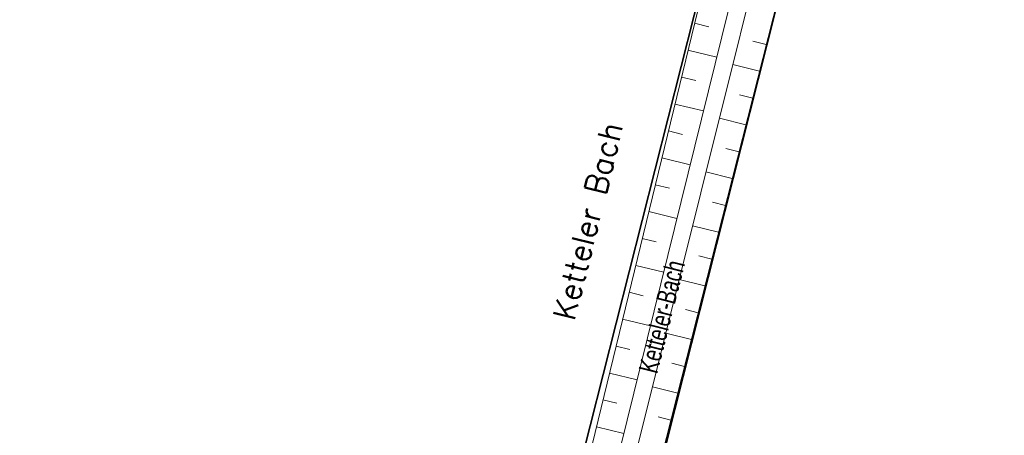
# Model space of a CAD drawing. Header units: metres. Extents: x 339653 to 341672, y 5744753 to 5747397.
# Tile 139 of 256: x 340493 to 340582, y 5746313 to 5746350. Entities that reach past the tile are written whole.
import ezdxf
from ezdxf.enums import TextEntityAlignment as Align

# ---------------------------------------------------------------- set-up
doc = ezdxf.new("R2010")
doc.units = ezdxf.units.M
doc.header["$LTSCALE"] = 0.03
doc.linetypes.add('ACAD_ISO03W100', pattern=[30, 12, -18])
for name, color, linetype, lineweight in [('B-Beschriftung', 83, 'Continuous', 25), ('B-Topografische_Linien', 83, 'ACAD_ISO03W100', 18), ('Flurstücke_Grenzpunkte', 7, 'Continuous', 25), ('Gewässer', 7, 'Continuous', 25), ('Vegetation', 7, 'Continuous', 25)]:
    doc.layers.add(name, color=color, linetype=linetype, lineweight=lineweight)
doc.layers.add('B-Flurstück', color=83, linetype='Continuous')
doc.styles.add('Sonstiger Text_ Bezeichnung - N 7 380', font='arial.ttf', dxfattribs={"width": 0.7})
doc.styles.add('STRASSENNAME_DKKM1000', font='simplex.shx')

msp = doc.modelspace()

# ---------------------------------------------------------------- linework, layer by layer
at = {"layer": 'B-Flurstück', "color": 83}
for points in [[(340451.09, 5746211.671, 0), (340453.639, 5746214.272, 0), (340545.251, 5746289.092, 0), (340546.518, 5746294.114, 0), (340564.629, 5746365.908, 0), (340564.519, 5746367.923, 0), (340564.393, 5746370.255, 0), (340564.226, 5746373.318, 0), (340564.021, 5746377.085, 0), (340561.123, 5746376.635, 0), (340559.097, 5746376.32, 0), (340556.956, 5746375.988, 0), (340556.988, 5746372.749, 0), (340557.018, 5746369.696, 0), (340557.043, 5746367.178, 0), (340557.068, 5746364.66, 0), (340540.65, 5746299.721, 0), (340533.546, 5746288.559, 0), (340448.881, 5746219.421, 0), (340449.672, 5746216.645, 0), (340450.3, 5746214.443, 0), (340451.09, 5746211.671, 0)], [(340564.629, 5746365.908, 0), (340546.518, 5746294.114, 0)], [(340415.445, 5746336.505, 0), (340448.881, 5746219.421, 0), (340533.546, 5746288.559, 0), (340540.65, 5746299.721, 0), (340557.068, 5746364.66, 0), (340455.241, 5746347.76, 0), (340413.968, 5746340.966, 0), (340414.829, 5746338.366, 0), (340415.445, 5746336.505, 0)]]:
    msp.add_polyline3d(points, dxfattribs=at)
at = {"layer": 'B-Topografische_Linien', "color": 83, "linetype": 'Continuous', "lineweight": 0}
for p, q in [((340556.899, 5746363.603), (340543.246, 5746307.402)), ((340563.8, 5746362.774), (340549.333, 5746305.751)), ((340553.589, 5746349.98), (340554.888, 5746349.665)), ((340560.069, 5746348.07), (340558.857, 5746348.378)), ((340552.999, 5746347.55), (340555.59, 5746346.921)), ((340559.454, 5746345.647), (340557.041, 5746346.26)), ((340552.408, 5746345.121), (340553.7, 5746344.807)), ((340558.839, 5746343.223), (340557.638, 5746343.528)), ((340551.818, 5746342.691), (340554.393, 5746342.066)), ((340558.224, 5746340.8), (340555.831, 5746341.407)), ((340551.228, 5746340.261), (340552.511, 5746339.95)), ((340557.609, 5746338.376), (340556.419, 5746338.678)), ((340550.638, 5746337.832), (340553.197, 5746337.21)), ((340556.994, 5746335.953), (340554.623, 5746336.554)), ((340550.047, 5746335.402), (340551.323, 5746335.093)), ((340556.379, 5746333.529), (340555.2, 5746333.828)), ((340549.457, 5746332.973), (340552.001, 5746332.355)), ((340555.764, 5746331.105), (340553.414, 5746331.701)), ((340548.867, 5746330.543), (340550.134, 5746330.235)), ((340555.149, 5746328.682), (340553.979, 5746328.979)), ((340548.277, 5746328.113), (340550.804, 5746327.5)), ((340554.534, 5746326.258), (340552.205, 5746326.848)), ((340547.686, 5746325.684), (340548.946, 5746325.378)), ((340553.919, 5746323.835), (340552.76, 5746324.128)), ((340547.096, 5746323.254), (340549.608, 5746322.645)), ((340553.304, 5746321.411), (340550.997, 5746321.996)), ((340546.506, 5746320.825), (340547.757, 5746320.52)), ((340552.689, 5746318.988), (340551.541, 5746319.278)), ((340545.915, 5746318.395), (340548.411, 5746317.789)), ((340552.074, 5746316.564), (340549.788, 5746317.143)), ((340545.325, 5746315.965), (340546.569, 5746315.664)), ((340551.459, 5746314.14), (340550.322, 5746314.429)), ((340544.735, 5746313.536), (340547.215, 5746312.933))]:
    msp.add_line(p, q, dxfattribs=at)
at = {"layer": 'B-Topografische_Linien', "color": 83, "linetype": 'Continuous', "lineweight": 0, "flags": 128}
for points in [[(340385.318, 5746150.787), (340442.584, 5746209.245), (340470.025, 5746233.016), (340500.625, 5746257.951), (340526.884, 5746279.038), (340539.764, 5746292.27), (340545.679, 5746306.702), (340559.717, 5746363.674)], [(340561.286, 5746363.307), (340547.034, 5746306.085), (340540.96, 5746291.402), (340527.627, 5746277.535), (340502.653, 5746258.065), (340470.659, 5746231.901), (340443.365, 5746208.048), (340386.416, 5746149.59)]]:
    msp.add_lwpolyline(points, dxfattribs=at)
at = {"layer": 'Flurstücke_Grenzpunkte', "color": 83}
msp.add_lwpolyline([(340546.518, 5746294.114), (340564.629, 5746365.908), (340634.074, 5746371.238), (340701.493, 5746376.412), (340713.864, 5746380.516), (340716.382, 5746381.808), (340717.086, 5746382.17), (340716.246, 5746383.761), (340718.52, 5746384.366), (340774.628, 5746413.54), (340775.191, 5746411.99), (340807.836, 5746322.231), (340777.916, 5746300.517)], dxfattribs=at)
for points in [[(340453.698, 5746214.35), (340451.096, 5746211.695), (340448.872, 5746219.487), (340533.546, 5746288.559), (340540.65, 5746299.721), (340557.068, 5746364.66), (340556.976, 5746376.01), (340564.009, 5746377.096), (340564.629, 5746365.908), (340546.518, 5746294.114), (340545.251, 5746289.092)], [(340415.446, 5746336.505), (340413.969, 5746340.966), (340455.241, 5746347.76), (340557.068, 5746364.66), (340540.65, 5746299.721), (340533.546, 5746288.559), (340448.872, 5746219.487)]]:
    msp.add_lwpolyline(points, close=True, dxfattribs=at)
at = {"layer": 'Gewässer', "color": 83}
msp.add_lwpolyline([(340451.096, 5746211.695), (340448.872, 5746219.487), (340533.546, 5746288.559), (340540.65, 5746299.721), (340557.068, 5746364.66), (340556.976, 5746376.01), (340564.009, 5746377.096), (340564.629, 5746365.908), (340546.518, 5746294.114), (340545.251, 5746289.092), (340453.698, 5746214.35)], close=True, dxfattribs=at)
at = {"layer": 'Vegetation', "color": 83}
for points in [[(340564.629, 5746365.908), (340634.074, 5746371.238), (340648.255, 5746340.331), (340666.768, 5746298.276), (340650.024, 5746289.882), (340626.824, 5746278.082), (340588.68, 5746248.654), (340562.793, 5746276.882), (340546.518, 5746294.114)], [(340455.241, 5746347.76), (340557.068, 5746364.66), (340540.65, 5746299.721), (340533.546, 5746288.559), (340448.872, 5746219.487), (340415.446, 5746336.505), (340413.969, 5746340.966)]]:
    msp.add_lwpolyline(points, close=True, dxfattribs=at)

# ---------------------------------------------------------------- texts
at = {"layer": 'B-Beschriftung', "color": 83, "style": 'STRASSENNAME_DKKM1000'}
msp.add_text('Ketteler Bach', height=2, rotation=76, dxfattribs=at).set_placement((340545.518, 5746331.737), align=Align.BOTTOM_CENTER)
at = {"layer": 'Gewässer', "color": 83, "insert": (340551.506, 5746323.267), "char_height": 1.75, "attachment_point": 8, "rotation": 75.84298, "line_spacing_factor": 0.69, "style": 'Sonstiger Text_ Bezeichnung - N 7 380'}
msp.add_mtext('Ketteler-Bach', dxfattribs=at)

doc.saveas('drawing.dxf')
